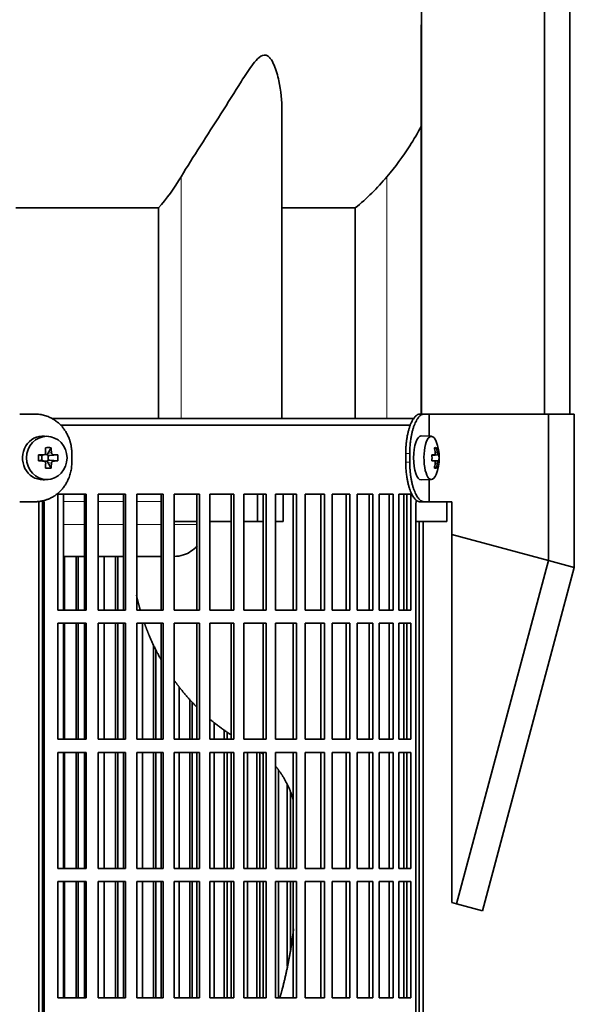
# Model space of a CAD drawing. Header units: millimetres. Extents: x 423 to 1315, y -1724 to 1594.
# Tile 15 of 28: x 617 to 744, y -56 to 169. Entities that reach past the tile are written whole.
import ezdxf

# ---------------------------------------------------------------- set-up
doc = ezdxf.new("R2010")
doc.units = ezdxf.units.MM
for name, color, linetype in [('M5X8_UNI7687', 7, 'Continuous'), ('MID_454-3', 7, 'Continuous'), ('VSI344-454_FILTR', 7, 'Continuous'), ('VSI344-454_SUPPO', 7, 'Continuous'), ('VSI344-454_TERMI', 7, 'Continuous'), ('VSI454_DIFFUSORE', 7, 'Continuous')]:
    doc.layers.add(name, color=color, linetype=linetype)

# ---------------------------------------------------------------- blocks, each defined once
blk = doc.blocks.new('SE')
at = {"layer": 'M5X8_UNI7687', "color": 7, "linetype": 'Continuous', "lineweight": 35}
for p, q in [((623.54, 74.02), (622.69, 74.09)), ((711.07, 74.04), (708.72, 74.11)), ((621.34, 69.8), (621.94, 69.64)), ((622.02, 69.64), (622.61, 69.84)), ((622.67, 69.86), (623.31, 69.86)), ((624.18, 71.44), (623.42, 70.14)), ((625.73, 69.8), (623.88, 69.64)), ((712.59, 69.82), (711.19, 69.69)), ((711.19, 69.76), (711.77, 69.82)), ((712.79, 69.8), (711.19, 69.68)), ((712.22, 71.44), (711.81, 71.14)), ((621.34, 68.41), (621.94, 68.57)), ((622.61, 68.37), (622.02, 68.57)), ((622.08, 68.55), (622.08, 69.66)), ((623.31, 68.36), (622.69, 68.36)), ((624.18, 66.77), (623.42, 68.07)), ((623.48, 69.67), (623.48, 68.54)), ((625.73, 68.41), (623.88, 68.57)), ((712.79, 68.41), (711.19, 68.53)), ((711.19, 68.52), (712.59, 68.4)), ((711.77, 68.4), (711.19, 68.45)), ((712.22, 66.77), (711.81, 67.08)), ((622.69, 64.12), (623.54, 64.19)), ((708.72, 64.11), (711.07, 64.18))]:
    blk.add_line(p, q, dxfattribs=at)
at = {"layer": 'M5X8_UNI7687', "color": 4, "linetype": 'Continuous', "lineweight": 9}
for p, q in [((621.94, 69.64), (622.47, 69.82)), ((623.42, 70.14), (624.27, 70.31)), ((624.74, 69.82), (623.88, 69.64)), ((711.19, 69.76), (711.76, 69.82)), ((711.93, 70.27), (712.42, 70.31)), ((622.47, 68.4), (621.94, 68.57)), ((624.27, 67.9), (623.42, 68.07)), ((623.88, 68.57), (624.74, 68.4)), ((711.76, 68.4), (711.19, 68.45)), ((712.42, 67.9), (711.93, 67.94))]:
    blk.add_line(p, q, dxfattribs=at)
at = {"layer": 'M5X8_UNI7687', "color": 7, "linetype": 'Continuous', "lineweight": 35}
for centre, radius, start, end in [((702.87, 69.11), 10, 337.7946, 22.2054), ((655.29, 69.11), 33.96, 178.8317, 181.1683), ((614.56, 69.11), 11.19, 356.4519, 3.5481), ((703.19, 69.11), 9.62, 355.8727, 4.1273)]:
    blk.add_arc(centre, radius, start, end, dxfattribs=at)
for centre, major_axis, ratio, start_param, end_param in [((622.34, 69.11), (0, -5), 0.939693, 3.065157, 6.283185), ((711.05, 69.11), (0, -4.93), 0.34202, 2.444185, 6.283185), ((708.7, 69.11), (0, -5), 0.34202, 3.141593, 6.283185), ((620.22, 68.95), (9.99, 0.3), 0.0819, 1.341632, 1.456192), ((620.97, 66.04), (8.99, 2.22), 0.549436, 1.074217, 1.223909), ((620.37, 69.11), (0, 10), 0.258819, -1.449667, -1.335108), ((623.89, 70.14), (-0.521, -0.505), 0.511875, 5.205293, 5.723494), ((623.72, 70.11), (-0.03, -0.501), 0.939258, 5.295226, 5.822024), ((620.07, 69.11), (0, 10), 0.422618, -1.449667, -1.335108), ((620.22, 68.95), (9.99, 0.3), 0.0819, 0.984815, 1.099374), ((702.89, 68.95), (9.97, 0.82), 0.029809, 0.468971, 0.583531), ((706, 69.11), (0, -9.26), 0.562348, 1.49595, 1.645642), ((704.95, 66.04), (7.67, 5.19), 0.199978, 0.212267, 0.361959), ((702.94, 69.11), (0, 10), 0.906308, 4.833518, 4.948078), ((702.83, 69.11), (0, 10), 0.965926, 4.833518, 4.948078), ((702.89, 68.95), (9.97, 0.82), 0.029809, 0.112154, 0.226713), ((620.22, 69.26), (9.99, -0.3), 0.0819, -1.456192, -1.341632), ((621.94, 70.14), (-0.052, 0.506), 0.51441, 2.951492, 3.25726), ((621.94, 68.07), (-0.052, -0.506), 0.51441, 3.025925, 3.331693), ((620.37, 69.11), (0, -10), 0.258819, 1.335108, 1.449667), ((623.72, 68.1), (-0.03, 0.501), 0.939258, 0.461161, 0.987959), ((623.89, 68.07), (-0.521, 0.505), 0.511875, 0.559691, 1.077892), ((623.89, 70.14), (-0.805, -0.118), 0.613124, 0.95556, 1.473761), ((623.89, 68.07), (-0.805, 0.118), 0.613124, 4.809424, 5.327625), ((620.07, 69.11), (0, -10), 0.422618, 1.335108, 1.449667), ((620.22, 69.26), (9.99, -0.3), 0.0819, -1.099374, -0.984815), ((702.89, 69.26), (9.97, -0.82), 0.029809, -0.583531, -0.468971), ((702.94, 69.11), (0, -10), 0.906308, 1.335108, 1.449667), ((702.83, 69.11), (0, -10), 0.965926, 1.335108, 1.449667), ((702.89, 69.26), (9.97, -0.82), 0.029809, -0.226713, -0.112154), ((620.97, 72.17), (8.99, -2.22), 0.549436, -1.223909, -1.074217), ((711.05, 69.11), (0, -4.93), 0.34202, 0, 0.697408), ((704.95, 72.17), (7.67, -5.19), 0.199978, -0.361959, -0.212267), ((622.34, 69.11), (0, -5), 0.939693, 0, 0.076435), ((708.7, 69.11), (0, -5), 0.34202, 0, 0.010116)]:
    blk.add_ellipse(centre, major_axis=major_axis, ratio=ratio, start_param=start_param, end_param=end_param, dxfattribs=at)
blk.add_ellipse((623.19, 69.11), major_axis=(0, -4.93), ratio=0.939693, dxfattribs=at)
for points in [[(622.47, 69.82), (622.48, 69.82), (622.52, 69.82), (622.56, 69.83), (622.61, 69.84), (622.65, 69.85), (622.69, 69.88), (622.73, 69.9), (622.77, 69.93), (622.8, 69.96), (622.84, 70), (622.86, 70.04), (622.89, 70.08), (622.9, 70.13), (622.92, 70.17), (622.93, 70.21), (622.93, 70.26), (622.93, 70.3), (622.93, 70.31)], [(624.27, 70.31), (624.27, 70.3), (624.27, 70.26), (624.28, 70.21), (624.29, 70.17), (624.31, 70.13), (624.33, 70.08), (624.36, 70.04), (624.38, 70), (624.42, 69.96), (624.45, 69.93), (624.49, 69.9), (624.53, 69.88), (624.57, 69.85), (624.61, 69.84), (624.65, 69.83), (624.69, 69.82), (624.72, 69.82), (624.74, 69.82)], [(711.76, 69.82), (711.77, 69.82), (711.79, 69.82), (711.81, 69.83), (711.83, 69.84), (711.85, 69.85), (711.86, 69.88), (711.88, 69.9), (711.89, 69.93), (711.91, 69.96), (711.92, 70), (711.93, 70.04), (711.93, 70.08), (711.94, 70.13), (711.94, 70.17), (711.94, 70.21), (711.94, 70.26), (711.94, 70.3), (711.93, 70.31)], [(712.42, 70.31), (712.42, 70.3), (712.43, 70.26), (712.43, 70.21), (712.44, 70.17), (712.45, 70.13), (712.46, 70.08), (712.47, 70.04), (712.48, 70), (712.49, 69.96), (712.51, 69.93), (712.52, 69.9), (712.53, 69.88), (712.54, 69.85), (712.55, 69.84), (712.57, 69.83), (712.58, 69.82), (712.59, 69.82), (712.59, 69.82)], [(622.93, 67.9), (622.93, 67.92), (622.93, 67.95), (622.93, 68), (622.92, 68.04), (622.9, 68.09), (622.89, 68.13), (622.86, 68.17), (622.84, 68.21), (622.8, 68.25), (622.77, 68.28), (622.73, 68.31), (622.69, 68.34), (622.65, 68.36), (622.61, 68.37), (622.56, 68.39), (622.52, 68.39), (622.48, 68.4), (622.47, 68.4)], [(624.74, 68.4), (624.72, 68.4), (624.69, 68.39), (624.65, 68.39), (624.61, 68.37), (624.57, 68.36), (624.53, 68.34), (624.49, 68.31), (624.45, 68.28), (624.42, 68.25), (624.38, 68.21), (624.36, 68.17), (624.33, 68.13), (624.31, 68.09), (624.29, 68.04), (624.28, 68), (624.27, 67.95), (624.27, 67.92), (624.27, 67.9)], [(711.93, 67.9), (711.94, 67.92), (711.94, 67.95), (711.94, 68), (711.94, 68.04), (711.94, 68.09), (711.93, 68.13), (711.93, 68.17), (711.92, 68.21), (711.91, 68.25), (711.89, 68.28), (711.88, 68.31), (711.86, 68.34), (711.85, 68.36), (711.83, 68.37), (711.81, 68.39), (711.79, 68.39), (711.77, 68.4), (711.76, 68.4)], [(712.59, 68.4), (712.59, 68.4), (712.58, 68.39), (712.57, 68.39), (712.55, 68.37), (712.54, 68.36), (712.53, 68.34), (712.52, 68.31), (712.51, 68.28), (712.49, 68.25), (712.48, 68.21), (712.47, 68.17), (712.46, 68.13), (712.45, 68.09), (712.44, 68.04), (712.43, 68), (712.43, 67.95), (712.42, 67.92), (712.42, 67.9)]]:
    blk.add_open_spline(points, degree=3, dxfattribs=at)
at = {"layer": 'MID_454-3', "color": 7, "linetype": 'Continuous', "lineweight": 35}
for p, q in [((708.78, 801.11), (708.78, 79.11)), ((736.92, 79.11), (736.92, 801.11)), ((742.71, 79.11), (742.71, 801.11)), ((708.71, 167.98), (708.71, 79.11))]:
    blk.add_line(p, q, dxfattribs=at)
at = {"layer": 'VSI344-454_FILTR', "color": 7, "linetype": 'Continuous', "lineweight": 35}
for p, q in [((626.34, 76.61), (706.35, 76.61)), ((625.73, 34.36), (625.73, 60.86)), ((625.73, 60.86), (632.2, 60.86)), ((631.81, 34.36), (631.81, 60.86)), ((632.2, 34.36), (632.2, 60.86)), ((634.91, 34.36), (634.91, 60.86)), ((634.91, 60.86), (641.17, 60.86)), ((640.72, 34.36), (640.72, 60.86)), ((641.17, 34.36), (641.17, 60.86)), ((643.78, 34.36), (643.78, 60.86)), ((643.78, 60.86), (649.81, 60.86)), ((649.3, 34.36), (649.3, 60.86)), ((649.81, 34.36), (649.81, 60.86)), ((652.32, 34.36), (652.32, 60.86)), ((652.32, 60.86), (658.08, 60.86)), ((657.5, 34.36), (657.5, 60.86)), ((658.08, 34.36), (658.08, 60.86)), ((660.46, 34.36), (660.46, 60.86)), ((660.46, 60.86), (665.93, 60.86)), ((665.3, 34.36), (665.3, 60.86)), ((665.93, 34.36), (665.93, 60.86)), ((668.18, 34.36), (668.18, 60.86)), ((668.18, 60.86), (673.32, 60.86)), ((672.64, 34.36), (672.64, 60.86)), ((673.32, 34.36), (673.32, 60.86)), ((675.43, 60.86), (680.23, 60.86)), ((675.43, 34.36), (675.43, 60.86)), ((679.5, 34.36), (679.5, 60.86)), ((680.23, 34.36), (680.23, 60.86)), ((682.19, 60.86), (686.61, 60.86)), ((682.19, 34.36), (682.19, 60.86)), ((685.84, 34.36), (685.84, 60.86)), ((686.61, 34.36), (686.61, 60.86)), ((688.41, 60.86), (692.44, 60.86)), ((688.41, 34.36), (688.41, 60.86)), ((691.62, 34.36), (691.62, 60.86)), ((692.44, 34.36), (692.44, 60.86)), ((694.07, 60.86), (697.69, 60.86)), ((694.07, 34.36), (694.07, 60.86)), ((696.83, 34.36), (696.83, 60.86)), ((697.69, 34.36), (697.69, 60.86)), ((699.14, 60.86), (702.33, 60.86)), ((699.14, 34.36), (699.14, 60.86)), ((701.44, 34.36), (701.44, 60.86)), ((702.33, 34.36), (702.33, 60.86)), ((703.59, 60.86), (706.34, 60.86)), ((703.59, 34.36), (703.59, 60.86)), ((705.42, 34.36), (705.42, 60.86)), ((706.34, 34.36), (706.34, 60.86)), ((622.24, -214.39), (622.24, 58.61)), ((622.58, -214.39), (622.58, 58.61)), ((707.54, -214.39), (707.54, 58.61)), ((708.25, -214.39), (708.25, 54.61)), ((709.2, -214.39), (709.2, 54.61)), ((627.25, 34.36), (627.25, 46.61)), ((629.93, 34.36), (629.93, 46.61)), ((630.35, 34.36), (630.35, 46.61)), ((636.31, 34.36), (636.31, 46.61)), ((638.9, 34.36), (638.9, 46.61)), ((639.39, 34.36), (639.39, 46.61)), ((625.73, 34.36), (632.2, 34.36)), ((634.91, 34.36), (641.17, 34.36)), ((643.78, 34.36), (649.81, 34.36)), ((652.32, 34.36), (658.08, 34.36)), ((660.46, 34.36), (665.93, 34.36)), ((668.18, 34.36), (673.32, 34.36)), ((675.43, 34.36), (680.23, 34.36)), ((682.19, 34.36), (686.61, 34.36)), ((688.41, 34.36), (692.44, 34.36)), ((694.07, 34.36), (697.69, 34.36)), ((699.14, 34.36), (702.33, 34.36)), ((703.59, 34.36), (706.34, 34.36)), ((625.73, 4.86), (625.73, 31.36)), ((625.73, 31.36), (632.2, 31.36)), ((627.25, 4.86), (627.25, 31.36)), ((629.93, 4.86), (629.93, 31.36)), ((630.35, 4.86), (630.35, 31.36)), ((631.81, 4.86), (631.81, 31.36)), ((632.2, 4.86), (632.2, 31.36)), ((634.91, 4.86), (634.91, 31.36)), ((634.91, 31.36), (641.17, 31.36)), ((636.31, 4.86), (636.31, 31.36)), ((638.9, 4.86), (638.9, 31.36)), ((639.39, 4.86), (639.39, 31.36)), ((640.72, 4.86), (640.72, 31.36)), ((641.17, 4.86), (641.17, 31.36)), ((643.78, 4.86), (643.78, 31.36)), ((643.78, 31.36), (649.81, 31.36)), ((645.05, 4.86), (645.05, 31.36)), ((649.3, 4.86), (649.3, 31.36)), ((649.81, 4.86), (649.81, 31.36)), ((652.32, 4.86), (652.32, 31.36)), ((652.32, 31.36), (658.08, 31.36)), ((657.5, 4.86), (657.5, 31.36)), ((658.08, 4.86), (658.08, 31.36)), ((660.46, 4.86), (660.46, 31.36)), ((660.46, 31.36), (665.93, 31.36)), ((665.3, 4.86), (665.3, 31.36)), ((665.93, 4.86), (665.93, 31.36)), ((668.18, 4.86), (668.18, 31.36)), ((668.18, 31.36), (673.32, 31.36)), ((672.64, 4.86), (672.64, 31.36)), ((673.32, 4.86), (673.32, 31.36)), ((675.43, 31.36), (680.23, 31.36)), ((675.43, 4.86), (675.43, 31.36)), ((679.5, 4.86), (679.5, 31.36)), ((680.23, 4.86), (680.23, 31.36)), ((682.19, 31.36), (686.61, 31.36)), ((682.19, 4.86), (682.19, 31.36)), ((685.84, 4.86), (685.84, 31.36)), ((686.61, 4.86), (686.61, 31.36)), ((688.41, 31.36), (692.44, 31.36)), ((688.41, 4.86), (688.41, 31.36)), ((691.62, 4.86), (691.62, 31.36)), ((692.44, 4.86), (692.44, 31.36)), ((694.07, 31.36), (697.69, 31.36)), ((694.07, 4.86), (694.07, 31.36)), ((696.83, 4.86), (696.83, 31.36)), ((697.69, 4.86), (697.69, 31.36)), ((699.14, 31.36), (702.33, 31.36)), ((699.14, 4.86), (699.14, 31.36)), ((701.44, 4.86), (701.44, 31.36)), ((702.33, 4.86), (702.33, 31.36)), ((703.59, 31.36), (706.34, 31.36)), ((703.59, 4.86), (703.59, 31.36)), ((705.42, 4.86), (705.42, 31.36)), ((706.34, 4.86), (706.34, 31.36)), ((647.55, 4.86), (647.55, 26.42)), ((648.1, 4.86), (648.1, 25.31)), ((653.45, 4.86), (653.45, 16.81)), ((655.84, 4.86), (655.84, 13.97)), ((656.44, 4.86), (656.44, 13.34)), ((661.46, 4.86), (661.46, 8.66)), ((663.72, 4.86), (663.72, 6.93)), ((625.73, 4.86), (632.2, 4.86)), ((634.91, 4.86), (641.17, 4.86)), ((643.78, 4.86), (649.81, 4.86)), ((652.32, 4.86), (658.08, 4.86)), ((660.46, 4.86), (665.93, 4.86)), ((664.37, 4.86), (664.37, 6.49)), ((668.18, 4.86), (673.32, 4.86)), ((675.43, 4.86), (680.23, 4.86)), ((682.19, 4.86), (686.61, 4.86)), ((688.41, 4.86), (692.44, 4.86)), ((694.07, 4.86), (697.69, 4.86)), ((699.14, 4.86), (702.33, 4.86)), ((703.59, 4.86), (706.34, 4.86)), ((625.73, -24.64), (625.73, 1.86)), ((625.73, 1.86), (632.2, 1.86)), ((627.25, -24.64), (627.25, 1.86)), ((629.93, -24.64), (629.93, 1.86)), ((630.35, -24.64), (630.35, 1.86)), ((631.81, -24.64), (631.81, 1.86)), ((632.2, -24.64), (632.2, 1.86)), ((634.91, -24.64), (634.91, 1.86)), ((634.91, 1.86), (641.17, 1.86)), ((636.31, -24.64), (636.31, 1.86)), ((638.9, -24.64), (638.9, 1.86)), ((639.39, -24.64), (639.39, 1.86)), ((640.72, -24.64), (640.72, 1.86)), ((641.17, -24.64), (641.17, 1.86)), ((643.78, -24.64), (643.78, 1.86)), ((643.78, 1.86), (649.81, 1.86)), ((645.05, -24.64), (645.05, 1.86)), ((647.55, -24.64), (647.55, 1.86)), ((648.1, -24.64), (648.1, 1.86)), ((649.3, -24.64), (649.3, 1.86)), ((649.81, -24.64), (649.81, 1.86)), ((652.32, -24.64), (652.32, 1.86)), ((652.32, 1.86), (658.08, 1.86)), ((653.45, -24.64), (653.45, 1.86)), ((655.84, -24.64), (655.84, 1.86)), ((656.44, -24.64), (656.44, 1.86)), ((657.5, -24.64), (657.5, 1.86)), ((658.08, -24.64), (658.08, 1.86)), ((660.46, -24.64), (660.46, 1.86)), ((660.46, 1.86), (665.93, 1.86)), ((661.46, -24.64), (661.46, 1.86)), ((663.72, -24.64), (663.72, 1.86)), ((664.37, -24.64), (664.37, 1.86)), ((665.3, -24.64), (665.3, 1.86)), ((665.93, -24.64), (665.93, 1.86)), ((668.18, -24.64), (668.18, 1.86)), ((668.18, 1.86), (673.32, 1.86)), ((669.03, -24.64), (669.03, 1.86)), ((671.16, -24.64), (671.16, 1.86)), ((671.87, -24.64), (671.87, 1.86)), ((672.64, -24.64), (672.64, 1.86)), ((673.32, -24.64), (673.32, 1.86)), ((675.43, 1.86), (680.23, 1.86)), ((675.43, -24.64), (675.43, 1.86)), ((679.5, -24.64), (679.5, 1.86)), ((680.23, -24.64), (680.23, 1.86)), ((682.19, 1.86), (686.61, 1.86)), ((682.19, -24.64), (682.19, 1.86)), ((685.84, -24.64), (685.84, 1.86)), ((686.61, -24.64), (686.61, 1.86)), ((688.41, 1.86), (692.44, 1.86)), ((688.41, -24.64), (688.41, 1.86)), ((691.62, -24.64), (691.62, 1.86)), ((692.44, -24.64), (692.44, 1.86)), ((694.07, 1.86), (697.69, 1.86)), ((694.07, -24.64), (694.07, 1.86)), ((696.83, -24.64), (696.83, 1.86)), ((697.69, -24.64), (697.69, 1.86)), ((699.14, 1.86), (702.33, 1.86)), ((699.14, -24.64), (699.14, 1.86)), ((701.44, -24.64), (701.44, 1.86)), ((702.33, -24.64), (702.33, 1.86)), ((703.59, 1.86), (706.34, 1.86)), ((703.59, -24.64), (703.59, 1.86)), ((705.42, -24.64), (705.42, 1.86)), ((706.34, -24.64), (706.34, 1.86)), ((676.13, -24.64), (676.13, -2.18)), ((678.12, -24.64), (678.12, -5.47)), ((678.87, -24.64), (678.87, -7.22)), ((625.73, -24.64), (632.2, -24.64)), ((634.91, -24.64), (641.17, -24.64)), ((643.78, -24.64), (649.81, -24.64)), ((652.32, -24.64), (658.08, -24.64)), ((660.46, -24.64), (665.93, -24.64)), ((668.18, -24.64), (673.32, -24.64)), ((675.43, -24.64), (680.23, -24.64)), ((682.19, -24.64), (686.61, -24.64)), ((688.41, -24.64), (692.44, -24.64)), ((694.07, -24.64), (697.69, -24.64)), ((699.14, -24.64), (702.33, -24.64)), ((703.59, -24.64), (706.34, -24.64)), ((625.73, -54.14), (625.73, -27.64)), ((625.73, -27.64), (632.2, -27.64)), ((627.25, -54.14), (627.25, -27.64)), ((629.93, -54.14), (629.93, -27.64)), ((630.35, -54.14), (630.35, -27.64)), ((631.81, -54.14), (631.81, -27.64)), ((632.2, -54.14), (632.2, -27.64)), ((634.91, -54.14), (634.91, -27.64)), ((634.91, -27.64), (641.17, -27.64)), ((636.31, -54.14), (636.31, -27.64)), ((638.9, -54.14), (638.9, -27.64)), ((639.39, -54.14), (639.39, -27.64)), ((640.72, -54.14), (640.72, -27.64)), ((641.17, -54.14), (641.17, -27.64)), ((643.78, -54.14), (643.78, -27.64)), ((643.78, -27.64), (649.81, -27.64)), ((645.05, -54.14), (645.05, -27.64)), ((647.55, -54.14), (647.55, -27.64)), ((648.1, -54.14), (648.1, -27.64)), ((649.3, -54.14), (649.3, -27.64)), ((649.81, -54.14), (649.81, -27.64)), ((652.32, -54.14), (652.32, -27.64)), ((652.32, -27.64), (658.08, -27.64)), ((653.45, -54.14), (653.45, -27.64)), ((655.84, -54.14), (655.84, -27.64)), ((656.44, -54.14), (656.44, -27.64)), ((657.5, -54.14), (657.5, -27.64)), ((658.08, -54.14), (658.08, -27.64)), ((660.46, -54.14), (660.46, -27.64)), ((660.46, -27.64), (665.93, -27.64)), ((661.46, -54.14), (661.46, -27.64)), ((663.72, -54.14), (663.72, -27.64)), ((664.37, -54.14), (664.37, -27.64)), ((665.3, -54.14), (665.3, -27.64)), ((665.93, -54.14), (665.93, -27.64)), ((668.18, -54.14), (668.18, -27.64)), ((668.18, -27.64), (673.32, -27.64)), ((669.03, -54.14), (669.03, -27.64)), ((671.16, -54.14), (671.16, -27.64)), ((671.87, -54.14), (671.87, -27.64)), ((672.64, -54.14), (672.64, -27.64)), ((673.32, -54.14), (673.32, -27.64)), ((675.43, -27.64), (680.23, -27.64)), ((675.43, -54.14), (675.43, -27.64)), ((676.13, -54.14), (676.13, -27.64)), ((678.12, -46.98), (678.12, -27.64)), ((678.87, -43.22), (678.87, -27.64)), ((679.5, -54.14), (679.5, -27.64)), ((680.23, -54.14), (680.23, -27.64)), ((682.19, -27.64), (686.61, -27.64)), ((682.19, -54.14), (682.19, -27.64)), ((685.84, -54.14), (685.84, -27.64)), ((686.61, -54.14), (686.61, -27.64)), ((688.41, -27.64), (692.44, -27.64)), ((688.41, -54.14), (688.41, -27.64)), ((691.62, -54.14), (691.62, -27.64)), ((692.44, -54.14), (692.44, -27.64)), ((694.07, -27.64), (697.69, -27.64)), ((694.07, -54.14), (694.07, -27.64)), ((696.83, -54.14), (696.83, -27.64)), ((697.69, -54.14), (697.69, -27.64)), ((699.14, -27.64), (702.33, -27.64)), ((699.14, -54.14), (699.14, -27.64)), ((701.44, -54.14), (701.44, -27.64)), ((702.33, -54.14), (702.33, -27.64)), ((703.59, -27.64), (706.34, -27.64)), ((703.59, -54.14), (703.59, -27.64)), ((705.42, -54.14), (705.42, -27.64)), ((706.34, -54.14), (706.34, -27.64)), ((625.73, -54.14), (632.2, -54.14)), ((634.91, -54.14), (641.17, -54.14)), ((643.78, -54.14), (649.81, -54.14)), ((652.32, -54.14), (658.08, -54.14)), ((660.46, -54.14), (665.93, -54.14)), ((668.18, -54.14), (673.32, -54.14)), ((675.43, -54.14), (680.23, -54.14)), ((682.19, -54.14), (686.61, -54.14)), ((688.41, -54.14), (692.44, -54.14)), ((694.07, -54.14), (697.69, -54.14)), ((699.14, -54.14), (702.33, -54.14)), ((703.59, -54.14), (706.34, -54.14))]:
    blk.add_line(p, q, dxfattribs=at)
at = {"layer": 'VSI344-454_FILTR', "color": 4, "linetype": 'Continuous', "lineweight": 9}
blk.add_line((622.24, 58.61), (622.58, 58.61), dxfattribs=at)
at = {"layer": 'VSI344-454_FILTR', "color": 7, "linetype": 'Continuous', "lineweight": 35}
for points, knots in [([(622.24, 58.61), (622.23, 58.66), (622.23, 58.78), (622.22, 58.94), (622.2, 59.11), (622.18, 59.22), (622.16, 59.28), (622.16, 59.28)], [0, 0, 0, 0, 0.0360479, 0.0717931, 0.107348, 0.1428269, 0.1451482, 0.1451482, 0.1451482, 0.1451482]), ([(622.49, 59.38), (622.5, 59.32), (622.54, 59.16), (622.57, 58.9), (622.58, 58.7), (622.58, 58.61)], [0.8337048, 0.8337048, 0.8337048, 0.8337048, 0.8748924, 0.9371046, 1, 1, 1, 1]), ([(707.54, 58.61), (707.54, 58.66), (707.54, 58.78), (707.55, 58.94), (707.56, 59.11), (707.57, 59.27), (707.58, 59.4), (707.59, 59.48), (707.59, 59.5)], [0, 0, 0, 0, 0.036048, 0.0717931, 0.107348, 0.1428269, 0.1783448, 0.191696, 0.191696, 0.191696, 0.191696])]:
    blk.add_open_spline(points, degree=3, knots=knots, dxfattribs=at)
at = {"layer": 'VSI344-454_SUPPO', "color": 7, "linetype": 'Continuous', "lineweight": 35}
for p, q in [((624.31, 78.11), (707.18, 78.11)), ((626.98, 34.36), (626.98, 60.86)), ((671.37, 54.61), (671.37, 60.86)), ((677.23, 54.61), (677.23, 60.86)), ((704.76, 34.36), (704.76, 60.86)), ((621.38, -218.89), (621.38, 59.2)), ((714.56, 54.61), (714.56, 59.11)), ((652.32, 54.61), (657.5, 54.61)), ((660.46, 54.61), (665.3, 54.61)), ((668.18, 54.61), (671.37, 54.61)), ((671.37, 54.61), (672.64, 54.61)), ((675.43, 54.61), (677.23, 54.61)), ((707.54, 54.61), (714.56, 54.61)), ((626.98, 46.61), (631.81, 46.61)), ((634.91, 46.61), (640.72, 46.61)), ((643.78, 46.61), (649.3, 46.61)), ((626.98, 4.86), (626.98, 31.36)), ((704.76, 4.86), (704.76, 31.36)), ((626.98, -24.64), (626.98, 1.86)), ((704.76, -24.64), (704.76, 1.86)), ((626.98, -54.14), (626.98, -27.64)), ((704.76, -54.14), (704.76, -27.64))]:
    blk.add_line(p, q, dxfattribs=at)
at = {"layer": 'VSI344-454_SUPPO', "color": 4, "linetype": 'Continuous', "lineweight": 9}
for p, q in [((631.81, 59.13), (626.98, 59.13)), ((640.72, 59.13), (634.91, 59.13)), ((649.3, 59.13), (643.78, 59.13)), ((626.98, 53.91), (631.81, 53.91)), ((634.91, 53.91), (640.72, 53.91)), ((643.78, 53.91), (649.3, 53.91)), ((652.32, 53.91), (657.5, 53.91))]:
    blk.add_line(p, q, dxfattribs=at)
at = {"layer": 'VSI344-454_SUPPO', "color": 7, "linetype": 'Continuous', "lineweight": 35}
for points, degree, knots in [([(652.32, 46.61), (653.03, 46.62), (654.38, 46.83), (656.16, 47.7), (657.14, 48.54), (657.56, 49.02), (657.56, 49.02)], 3, [0.4352553, 0.4352553, 0.4352553, 0.4352553, 0.5449277, 0.642686, 0.7370741, 0.7373664, 0.7373664, 0.7373664, 0.7373664]), ([(643.68, 37.77), (643.95, 36.55), (644.28, 35.34), (644.41, 34.84), (644.56, 34.34)], 2, [0.20675507, 0.20675507, 0.20675507, 0.25, 0.25, 0.26810481, 0.26810481, 0.26810481]), ([(645.53, 31.31), (646.02, 29.92), (646.59, 28.56), (647.77, 25.75), (649.25, 23.12)], 2, [0.3234843, 0.3234843, 0.3234843, 0.375, 0.375, 0.4813972, 0.4813972, 0.4813972]), ([(652.23, 18.42), (652.97, 17.39), (653.75, 16.4), (655.49, 14.2), (657.45, 12.23)], 2, [0.5799497, 0.5799497, 0.5799497, 0.625, 0.625, 0.7249322, 0.7249322, 0.7249322]), ([(675.46, -1.28), (676.53, -2.55), (677.38, -4), (678.75, -6.32), (679.51, -9.05)], 2, [0.3484225, 0.3484225, 0.3484225, 0.5, 0.5, 0.7446046, 0.7446046, 0.7446046]), ([(679.58, -38.43), (679.51, -39.05), (679.43, -39.67), (678.58, -46.19), (676.91, -52.51), (676.69, -53.34), (676.46, -54.16)], 2, [0.2260679, 0.2260679, 0.2260679, 0.25, 0.25, 0.5, 0.5, 0.5329293, 0.5329293, 0.5329293])]:
    blk.add_open_spline(points, degree=degree, knots=knots, dxfattribs=at)
for points in [[(660.39, 9.51), (662.72, 7.53), (665.25, 5.89)], [(672.08, 1.87), (672.38, 1.66), (672.67, 1.43)]]:
    blk.add_open_spline(points, degree=2, dxfattribs=at)
at = {"layer": 'VSI344-454_TERMI', "color": 7, "linetype": 'Continuous', "lineweight": 35}
for p, q in [((620.51, 79.11), (617, 79.11)), ((708.43, 79.11), (709.35, 79.11)), ((709.35, 79.11), (710.52, 79.11)), ((710.52, 79.11), (737.79, 79.11)), ((710.52, 74.05), (710.52, 79.11)), ((737.79, 79.11), (743.72, 79.11)), ((737.79, 45.69), (737.79, 79.11)), ((743.72, 44.11), (743.72, 79.11)), ((628.91, 70.11), (628.91, 68.11)), ((705.2, 70.11), (705.2, 68.11)), ((706.12, 70.11), (706.12, 68.11)), ((710.52, 59.11), (710.52, 64.16)), ((620.51, 59.11), (617, 59.11)), ((709.35, 59.11), (708.43, 59.11)), ((709.35, 59.11), (710.52, 59.11)), ((710.52, 59.11), (715.7, 59.11)), ((715.7, 51.61), (715.7, 59.11)), ((715.7, 51.61), (737.79, 45.69)), ((715.7, -32.43), (715.7, 51.61)), ((737.79, 45.69), (716.78, -32.72)), ((737.79, 45.69), (743.72, 44.11)), ((743.72, 44.11), (722.71, -34.3)), ((716.78, -32.72), (715.7, -32.43)), ((722.71, -34.3), (716.78, -32.72))]:
    blk.add_line(p, q, dxfattribs=at)
at = {"layer": 'VSI344-454_TERMI', "color": 4, "linetype": 'Continuous', "lineweight": 9}
for p, q in [((705.2, 70.11), (706.12, 70.11)), ((706.12, 68.11), (705.2, 68.11))]:
    blk.add_line(p, q, dxfattribs=at)
at = {"layer": 'VSI344-454_TERMI', "color": 7, "linetype": 'Continuous', "lineweight": 35}
for points, knots in [([(628.91, 70.11), (628.91, 70.21), (628.91, 70.4), (628.9, 70.7), (628.88, 70.99), (628.84, 71.29), (628.8, 71.58), (628.76, 71.87), (628.7, 72.15), (628.63, 72.44), (628.56, 72.72), (628.47, 73.01), (628.38, 73.29), (628.21, 73.74), (627.94, 74.37), (627.52, 75.12), (627.03, 75.84), (626.47, 76.5), (625.85, 77.09), (625.19, 77.62), (624.48, 78.07), (623.82, 78.4), (623.22, 78.64), (622.69, 78.81), (622.15, 78.94), (621.61, 79.04), (621.06, 79.1), (620.69, 79.1), (620.51, 79.11)], [0, 0, 0, 0, 0.021051, 0.042001, 0.062873, 0.08369, 0.104474, 0.125249, 0.146036, 0.166859, 0.18774, 0.208703, 0.229768, 0.250959, 0.313199, 0.375603, 0.438616, 0.501374, 0.564129, 0.627102, 0.689223, 0.75131, 0.793093, 0.834507, 0.875728, 0.916932, 0.958298, 1, 1, 1, 1]), ([(705.2, 70.11), (705.2, 70.21), (705.2, 70.4), (705.21, 70.7), (705.22, 70.99), (705.23, 71.29), (705.24, 71.58), (705.27, 71.87), (705.29, 72.15), (705.32, 72.44), (705.35, 72.72), (705.38, 73.01), (705.42, 73.29), (705.49, 73.74), (705.6, 74.37), (705.78, 75.13), (705.98, 75.84), (706.2, 76.5), (706.44, 77.09), (706.7, 77.62), (706.98, 78.07), (707.23, 78.4), (707.45, 78.64), (707.65, 78.81), (707.84, 78.94), (708.04, 79.04), (708.23, 79.1), (708.36, 79.1), (708.43, 79.11)], [0, 0, 0, 0, 0.021051, 0.042002, 0.062876, 0.083693, 0.104478, 0.125254, 0.146042, 0.166866, 0.187748, 0.208712, 0.229779, 0.250971, 0.313214, 0.375619, 0.438632, 0.501394, 0.564154, 0.627126, 0.689277, 0.751393, 0.793158, 0.834556, 0.875762, 0.916954, 0.958308, 1, 1, 1, 1]), ([(709.35, 79.11), (709.32, 79.11), (709.25, 79.1), (709.16, 79.09), (709.06, 79.07), (708.96, 79.03), (708.86, 78.99), (708.76, 78.94), (708.67, 78.88), (708.57, 78.81), (708.47, 78.73), (708.38, 78.64), (708.28, 78.54), (708.12, 78.36), (707.9, 78.07), (707.63, 77.62), (707.37, 77.09), (707.12, 76.5), (706.9, 75.84), (706.7, 75.13), (706.53, 74.37), (706.4, 73.65), (706.3, 73.01), (706.24, 72.44), (706.19, 71.87), (706.15, 71.29), (706.13, 70.7), (706.12, 70.3), (706.12, 70.11)], [0, 0, 0, 0, 0.020905, 0.041705, 0.062421, 0.083075, 0.103688, 0.124284, 0.144884, 0.165511, 0.186186, 0.206932, 0.227771, 0.248723, 0.310801, 0.372931, 0.435895, 0.498659, 0.561404, 0.62443, 0.686816, 0.749074, 0.79132, 0.833156, 0.874759, 0.916313, 0.958, 1, 1, 1, 1]), ([(620.51, 59.11), (620.6, 59.11), (620.79, 59.11), (621.06, 59.12), (621.34, 59.15), (621.61, 59.18), (621.88, 59.22), (622.15, 59.27), (622.42, 59.33), (622.69, 59.41), (622.95, 59.49), (623.21, 59.57), (623.47, 59.67), (623.9, 59.85), (624.48, 60.14), (625.19, 60.59), (625.85, 61.12), (626.47, 61.72), (627.03, 62.37), (627.52, 63.09), (627.94, 63.85), (628.25, 64.56), (628.48, 65.2), (628.64, 65.77), (628.76, 66.34), (628.85, 66.93), (628.9, 67.51), (628.91, 67.91), (628.91, 68.11)], [0, 0, 0, 0, 0.020905, 0.041705, 0.062421, 0.083075, 0.103688, 0.124284, 0.144884, 0.165511, 0.186186, 0.206932, 0.227771, 0.248723, 0.310801, 0.372931, 0.435895, 0.498659, 0.561404, 0.62443, 0.686816, 0.749074, 0.79132, 0.833156, 0.874759, 0.916313, 0.958, 1, 1, 1, 1]), ([(708.43, 59.11), (708.39, 59.11), (708.33, 59.11), (708.23, 59.12), (708.13, 59.15), (708.04, 59.18), (707.94, 59.22), (707.84, 59.27), (707.74, 59.33), (707.65, 59.41), (707.55, 59.49), (707.45, 59.57), (707.36, 59.67), (707.2, 59.85), (706.98, 60.14), (706.7, 60.59), (706.44, 61.12), (706.2, 61.72), (705.98, 62.37), (705.78, 63.09), (705.6, 63.85), (705.48, 64.56), (705.38, 65.2), (705.32, 65.77), (705.26, 66.34), (705.23, 66.93), (705.2, 67.51), (705.2, 67.91), (705.2, 68.11)], [0, 0, 0, 0, 0.0209, 0.041695, 0.062405, 0.083053, 0.103661, 0.12425, 0.144843, 0.165462, 0.18613, 0.206867, 0.227697, 0.24864, 0.310747, 0.372907, 0.43587, 0.498639, 0.561388, 0.624414, 0.686801, 0.749062, 0.791311, 0.833148, 0.874754, 0.91631, 0.957998, 1, 1, 1, 1]), ([(706.12, 68.11), (706.12, 68.01), (706.12, 67.81), (706.13, 67.51), (706.14, 67.22), (706.15, 66.93), (706.17, 66.64), (706.19, 66.35), (706.21, 66.06), (706.24, 65.77), (706.27, 65.49), (706.31, 65.21), (706.34, 64.93), (706.41, 64.47), (706.53, 63.85), (706.7, 63.09), (706.9, 62.37), (707.12, 61.72), (707.37, 61.12), (707.63, 60.59), (707.9, 60.14), (708.15, 59.81), (708.38, 59.57), (708.57, 59.4), (708.76, 59.27), (708.96, 59.18), (709.16, 59.12), (709.29, 59.11), (709.35, 59.11)], [0, 0, 0, 0, 0.021051, 0.042001, 0.062873, 0.08369, 0.104474, 0.125249, 0.146036, 0.166859, 0.18774, 0.208703, 0.229768, 0.250959, 0.313199, 0.375603, 0.438616, 0.501374, 0.564129, 0.627102, 0.689223, 0.75131, 0.793093, 0.834507, 0.875728, 0.916932, 0.958298, 1, 1, 1, 1])]:
    blk.add_open_spline(points, degree=3, knots=knots, dxfattribs=at)
at = {"layer": 'VSI454_DIFFUSORE', "color": 7, "linetype": 'Continuous', "lineweight": 35}
for p, q in [((676.92, 78.11), (676.92, 148.4)), ((616.12, 126.17), (648.75, 126.17)), ((648.75, 126.17), (648.75, 78.11)), ((676.92, 126.17), (693.66, 126.17)), ((693.66, 126.17), (693.66, 78.11))]:
    blk.add_line(p, q, dxfattribs=at)
at = {"layer": 'VSI454_DIFFUSORE', "color": 4, "linetype": 'Continuous', "lineweight": 9}
for p, q in [((653.88, 78.11), (653.88, 133.32)), ((700.91, 78.11), (700.91, 133.32))]:
    blk.add_line(p, q, dxfattribs=at)
at = {"layer": 'VSI454_DIFFUSORE', "color": 7, "linetype": 'Continuous', "lineweight": 35}
for points, knots in [([(676.92, 148.39), (676.92, 150.66), (676.7, 152.94), (675.96, 156.43), (675.62, 157.66), (674.89, 159.34), (674.62, 159.87), (674.08, 160.54), (673.88, 160.74), (673.42, 161.02), (673.17, 161.1), (672.38, 161.05), (671.84, 160.67), (670.89, 159.76), (670.47, 159.22), (669.21, 157.52), (668.43, 156.31), (666.1, 152.66), (664.55, 150.14), (661.41, 145.19), (659.85, 142.76), (656.76, 137.96), (655.23, 135.58), (653.88, 133.32)], [0.2605527, 0.2605527, 0.2605527, 0.2605527, 0.375, 0.375, 0.4375, 0.4375, 0.46875, 0.46875, 0.484375, 0.484375, 0.5, 0.5, 0.53125, 0.53125, 0.5625, 0.5625, 0.625, 0.625, 0.75, 0.75, 0.875, 0.875, 1, 1, 1, 1]), ([(708.73, 144.82), (707.94, 143.32), (707.07, 141.83), (704.59, 137.96), (702.83, 135.58), (700.91, 133.32)], [0.7982282, 0.7982282, 0.7982282, 0.7982282, 0.875, 0.875, 1, 1, 1, 1])]:
    blk.add_open_spline(points, degree=3, knots=knots, dxfattribs=at)
for points in [[(653.88, 133.32), (652.32, 130.72), (650.61, 128.34), (648.75, 126.17)], [(700.91, 133.32), (698.71, 130.72), (696.29, 128.34), (693.66, 126.17)]]:
    blk.add_open_spline(points, degree=3, dxfattribs=at)

msp = doc.modelspace()

# ---------------------------------------------------------------- block references
msp.add_blockref('SE', (0, 0))

doc.saveas('drawing.dxf')
